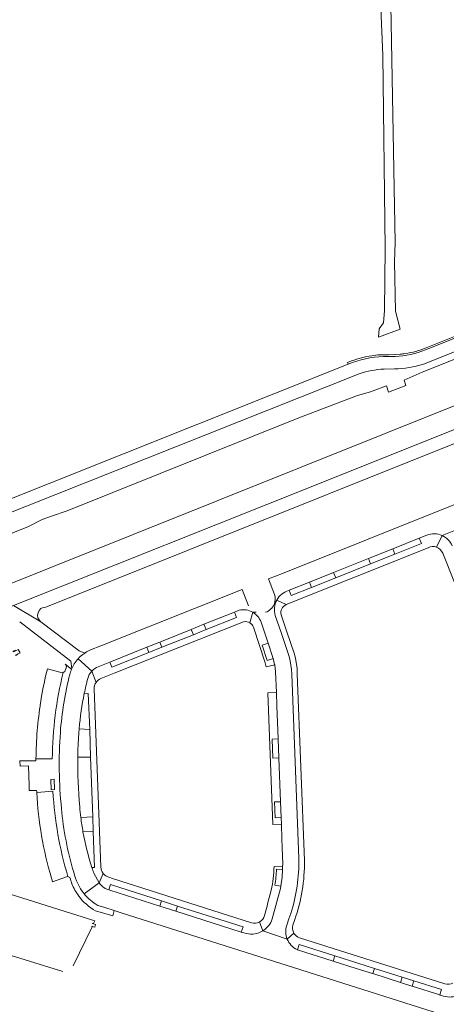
# Model space of a CAD drawing. Header units: metres. Extents: x 166325 to 190320, y 381923 to 404576.
# Tile 75 of 256: x 170788 to 170906, y 385986 to 386258. Entities that reach past the tile are written whole.
import ezdxf

# ---------------------------------------------------------------- set-up
doc = ezdxf.new("R2010")
doc.units = ezdxf.units.M
for name, color, linetype, lineweight in [('B-WE-OG-WATER_MEER-GV', 8, 'Continuous', 18), ('B-WE-VH-VERHARDING_ASFALT-GV', 8, 'Continuous', 18), ('B-WE-VH-VERHARDING_BETONSTRAATSTEEN-GV', 8, 'Continuous', 18), ('B-WE-VH-VERHARDING_FUNDERING_ZAND-GV', 8, 'Continuous', 18), ('B-WE-VH-VERHARDING_HALFVERHARDING-GV', 8, 'Continuous', 18)]:
    doc.layers.add(name, color=color, linetype=linetype, lineweight=lineweight)

msp = doc.modelspace()

# ---------------------------------------------------------------- linework, layer by layer
at = {"layer": 'B-WE-OG-WATER_MEER-GV', "flags": 128}
for points in [[(170787.186, 386082.513), (170786.558, 386082.17), (170786.464, 386082.279), (170787.139, 386082.614), (170787.752, 386082.918), (170787.272, 386083.822), (170786.572, 386083.513), (170785.854, 386083.196), (170785.836, 386083.348), (170786.477, 386083.629)], [(170802.491, 385996.335), (170807.671, 386007.133), (170807.579, 386007.16), (170807.594, 386007.265), (170807.717, 386007.228), (170808.435, 386007.015), (170808.651, 386007.755), (170808.054, 386007.931), (170807.785, 386008.011), (170807.849, 386008.118), (170808.104, 386008.035), (170808.46, 386008.777), (170736.262, 386031.471)], [(170759.306, 386007.206), (170799.552, 385994.722)]]:
    msp.add_lwpolyline(points, dxfattribs=at)
at = {"layer": 'B-WE-VH-VERHARDING_ASFALT-GV', "flags": 128}
for points in [[(171030.882, 386219.037), (171027.532, 386217.696), (171014.751, 386212.597), (170899.955, 386166.713)], [(170899.386, 386162.774), (171016.058, 386209.228), (171029.116, 386214.431), (171034.389, 386216.646)], [(170951.066, 386158.111), (170969.099, 386165.327), (170967.741, 386168.634), (170870.184, 386129.617), (170785.923, 386095.988), (170793.496, 386091.496)], [(170879.768, 386163.213), (170878.565, 386162.749), (170754.106, 386113.196), (170660.325, 386075.846), (170645.281, 386069.858), (170643.654, 386069.089), (170642.783, 386068.548), (170641.508, 386067.654), (170640.118, 386066.691), (170639.016, 386066.248), (170634.061, 386064.298), (170632.892, 386066.265), (170631.821, 386065.832), (170631.227, 386065.559), (170631.238, 386065.543), (170631.249, 386065.528)], [(170655.211, 386069.812), (170755.628, 386110.007), (170881.659, 386160.133)], [(170888.518, 386161.45), (170891.441, 386161.486)], [(170794.853, 386095.602), (170951.066, 386158.111)], [(170805.088, 386082.437), (170805.65, 386082.846), (170804.112, 386083.44), (170793.496, 386091.496), (170785.923, 386095.988), (170675.518, 386051.689)], [(170787.734, 386091.48), (170801.777, 386080.629), (170802.12, 386078.623), (170802.761, 386079.855)]]:
    msp.add_lwpolyline(points, dxfattribs=at)
at = {"layer": 'B-WE-VH-VERHARDING_ASFALT-GV'}
for points in [[(170891.441, 386161.486, 0.0667331), (170899.386, 386162.774)], [(170881.659, 386160.133, -0.0681391), (170888.518, 386161.45)], [(170793.496, 386091.496, -0.7064721), (170794.853, 386095.602)]]:
    msp.add_lwpolyline(points, format="xyb", dxfattribs=at)
at = {"layer": 'B-WE-VH-VERHARDING_BETONSTRAATSTEEN-GV', "flags": 128}
for points in [[(171030.706, 386219.527), (171027.319, 386218.165), (171025.325, 386217.351), (171014.599, 386213.052), (170914.003, 386172.822), (170901.585, 386167.856), (170900.164, 386167.288)], [(170892.932, 386165.56), (170891.633, 386165.468), (170889.755, 386165.416), (170888.742, 386165.394), (170886.765, 386165.35), (170885.126, 386165.109)], [(170889.578, 386164.95), (170891.62, 386164.937)], [(170879.545, 386163.679), (170878.402, 386163.216), (170878.565, 386162.749), (170879.768, 386163.213)], [(170956.857, 386136.188), (170956.964, 386137.247), (170954.813, 386142.683), (170860.398, 386104.911), (170856.539, 386103.37), (170858.202, 386099.103)], [(170911.97, 386118.301), (170904.566, 386115.386)], [(170900.366, 386115.498), (170898.192, 386114.627), (170898.831, 386113.161), (170891.477, 386110.214), (170884.786, 386107.533), (170875.119, 386103.659), (170868.424, 386100.976), (170862.84, 386098.739), (170862.271, 386100.222), (170862.084, 386100.147)], [(170862.084, 386100.147), (170862.271, 386100.222), (170867.833, 386102.453), (170874.552, 386105.147), (170884.208, 386109.019), (170890.916, 386111.709), (170898.192, 386114.627), (170900.366, 386115.498)], [(170904.566, 386115.386), (170903.04, 386112.172)], [(170858.802, 386097.48), (170861.39, 386096.257), (170900.683, 386112.009)], [(170904.738, 386110.53), (170911.014, 386094.698), (170911.691, 386092.224), (170912.172, 386088.77), (170913.992, 386039.861), (170914.048, 386038.361), (170914.772, 386018.91)], [(170851.034, 386095.91), (170849.21, 386100.444), (170810.158, 386084.851), (170807.297, 386083.75), (170806.151, 386083.164), (170805.821, 386082.955), (170805.65, 386082.846), (170805.088, 386082.437)], [(170858.802, 386097.48), (170858.059, 386096.317)], [(170861.39, 386096.257), (170858.802, 386097.48)], [(170848.384, 386094.706), (170847.083, 386094.185), (170847.702, 386092.708), (170839.238, 386089.339), (170835.72, 386087.939), (170826.962, 386084.452), (170823.443, 386083.051), (170813.206, 386078.976), (170812.647, 386080.377), (170809.357, 386079.057)], [(170835.128, 386089.392), (170838.664, 386090.81), (170847.083, 386094.185), (170848.384, 386094.706)], [(170852.158, 386094.179), (170851.393, 386091.187)], [(170852.158, 386094.179), (170853.082, 386094.141)], [(170810.135, 386075.805), (170813.849, 386077.3), (170849.572, 386091.54)], [(170852.369, 386090.018), (170855.616, 386080.177), (170855.888, 386079.038), (170858.248, 386079.631), (170858.231, 386079.728), (170857.777, 386081.361), (170856.174, 386080.824), (170854.794, 386085.016), (170856.396, 386085.557), (170854.459, 386091.447)], [(170854.459, 386091.447), (170856.396, 386085.557), (170857.777, 386081.361), (170858.231, 386079.728), (170858.248, 386079.631), (170858.501, 386077.682), (170858.721, 386071.971), (170858.865, 386068.295), (170859.204, 386059.135), (170859.4, 386053.868), (170859.85, 386041.733), (170860.013, 386037.341), (170860.08, 386035.533), (170860.232, 386031.429), (170860.319, 386029.089), (170860.489, 386024.499), (170860.445, 386023.725), (170860.402, 386022.963), (170860.284, 386020.853), (170859.929, 386018.344), (170859.834, 386017.67), (170857.563, 386009.315)], [(170858.408, 386093.271), (170859.99, 386088.537), (170862.229, 386081.93), (170862.526, 386080.7), (170862.748, 386079.491), (170862.89, 386078.285), (170862.965, 386077.012), (170864.9, 386026.04)], [(170866.448, 386025.463), (170864.505, 386077.067), (170864.445, 386078.648), (170864.183, 386080.257), (170863.983, 386081.482), (170863.62, 386082.839), (170861.711, 386088.5), (170860.041, 386093.452)], [(170809.357, 386079.057), (170812.647, 386080.377), (170822.865, 386084.474), (170826.41, 386085.896), (170835.128, 386089.392)], [(170803.843, 386081.28), (170807.609, 386077.848)], [(170799.671, 386077.485), (170799.452, 386077.368), (170795.326, 386078.501)], [(170800.56, 386078.814), (170800.116, 386077.723), (170799.671, 386077.485)], [(170802.011, 386078.415), (170800.254, 386079.824)], [(170802.761, 386079.855), (170802.12, 386078.623), (170802.011, 386078.415)], [(170808.818, 386074.725), (170807.609, 386077.848)], [(170810.087, 386023.632), (170808.267, 386072.937)], [(170805.548, 386071.718), (170806.62, 386071.696), (170807.025, 386061.665), (170807.263, 386054.021), (170807.879, 386037.506), (170808.026, 386033.464), (170808.396, 386023.538), (170807.664, 386023.491)], [(170803.731, 386054.073), (170807.263, 386054.021), (170807.025, 386061.665)], [(170807.025, 386061.665), (170804.106, 386061.925)], [(170796.678, 386053.602), (170792.155, 386053.633), (170792.152, 386053.316), (170792.15, 386052.998), (170787.692, 386053.021), (170787.746, 386051.539), (170790.067, 386051.617), (170790.276, 386046.167), (170790.291, 386044.848), (170792.349, 386044.864), (170792.364, 386044.573), (170792.379, 386044.282), (170796.872, 386044.613)], [(170792.155, 386053.633), (170796.678, 386053.602)], [(170796.872, 386044.613), (170792.379, 386044.282)], [(170807.879, 386037.506), (170804.574, 386037.402)], [(170805.178, 386033.357), (170808.026, 386033.464), (170807.879, 386037.506)], [(170858.747, 386023.05), (170860.402, 386022.963), (170860.445, 386023.725), (170858.069, 386023.813)], [(170858.299, 386018.611), (170859.929, 386018.344), (170860.284, 386020.853), (170860.402, 386022.963)], [(170860.402, 386022.963), (170858.747, 386023.05)], [(170796.755, 386019.576), (170800.639, 386020.982), (170800.897, 386021.076), (170801.003, 386021.028)], [(170801.003, 386021.028), (170801.556, 386020.779)], [(170805.489, 386016.27), (170809.641, 386019.281), (170808.195, 386021.933)], [(170808.195, 386021.933), (170809.641, 386019.281), (170810.777, 386021.885)], [(170810.777, 386021.885), (170809.641, 386019.281)], [(170813.379, 386020.502), (170812.312, 386020.81)], [(170851.775, 386008.249), (170813.379, 386020.502)], [(170809.641, 386019.281), (170805.489, 386016.27)], [(170811.956, 386017.448), (170812.333, 386017.336), (170812.76, 386018.789), (170826.909, 386014.279), (170831.37, 386012.857), (170849.471, 386007.087), (170849, 386005.671), (170850.413, 386005.223)], [(170850.413, 386005.223), (170849, 386005.671), (170830.915, 386011.408), (170826.463, 386012.834), (170812.608, 386017.216), (170812.333, 386017.336), (170811.956, 386017.448)], [(170857.563, 386009.315), (170859.834, 386017.67), (170859.929, 386018.344)], [(170859.929, 386018.344), (170858.299, 386018.611)], [(170857.281, 386017.249), (170856.289, 386013.444), (170856.137, 386012.863), (170855.463, 386010.28)], [(170808.662, 386011.546), (170813.405, 386010.136), (170813.824, 386011.595), (170810.945, 386012.507), (170809.307, 386013.013)], [(170809.307, 386013.013), (170810.945, 386012.507), (170813.824, 386011.595), (170815.747, 386010.985), (170959.408, 385965.449), (170960.636, 385965.06), (170965.958, 385963.372)], [(170861.574, 386007.539), (170862.188, 386009.326), (170862.705, 386010.83)], [(170854.055, 386008.472), (170854.944, 386005.993)], [(170863.294, 386007.592), (170863.792, 386009.108)], [(170854.944, 386005.993), (170861.717, 386003.666)], [(170861.717, 386003.666), (170863.538, 386005.388)], [(170905.37, 385991.341), (170865.06, 386004.093)], [(170864.459, 386000.803), (170864.555, 386000.773), (170865.02, 386002.225), (170874.902, 385999.098), (170881.229, 385997.096), (170885.885, 385995.623), (170893.531, 385993.203), (170896.784, 385992.174), (170904.422, 385989.757), (170903.921, 385988.273), (170904.016, 385988.244), (170904.99, 385987.934)], [(170885.415, 385994.149), (170885.319, 385994.18), (170880.803, 385995.614), (170874.435, 385997.636), (170864.555, 386000.773), (170864.459, 386000.803)], [(170904.99, 385987.934), (170904.016, 385988.244), (170903.921, 385988.273), (170896.32, 385990.687), (170896.225, 385990.717), (170893.034, 385991.73), (170885.415, 385994.149)]]:
    msp.add_lwpolyline(points, dxfattribs=at)
at = {"layer": 'B-WE-VH-VERHARDING_BETONSTRAATSTEEN-GV'}
for points in [[(170900.164, 386167.288, -0.0623367), (170894.374, 386165.735)], [(170885.126, 386165.109, 0.0561798), (170879.545, 386163.679)], [(170879.768, 386163.213, -0.0896567), (170889.578, 386164.95)], [(170891.62, 386164.937, 0.0793628), (170899.955, 386166.713)], [(170894.374, 386165.735, -0.020815), (170892.932, 386165.56)], [(170900.366, 386115.498, -0.1990458), (170904.566, 386115.386)], [(170904.566, 386115.386, -0.1918368), (170907.395, 386112.481)], [(170900.683, 386112.009, -0.2125686), (170903.04, 386112.172)], [(170903.04, 386112.172, -0.2119767), (170904.738, 386110.53)], [(170858.202, 386099.103, -0.1798329), (170858.059, 386096.317)], [(170858.802, 386097.48, -0.2015301), (170862.084, 386100.147)], [(170858.802, 386097.48, 0.2014646), (170858.408, 386093.271)], [(170852.158, 386094.179, 0.1916117), (170848.384, 386094.706)], [(170854.459, 386091.447, 0.1790158), (170852.158, 386094.179)], [(170858.059, 386096.317, -0.2072617), (170855.735, 386094.13)], [(170860.041, 386093.452, -0.3802317), (170861.39, 386096.257)], [(170849.572, 386091.54, -0.1905274), (170851.393, 386091.187)], [(170851.393, 386091.187, -0.1542798), (170852.369, 386090.018)], [(170803.843, 386081.28, 0.0450491), (170802.761, 386079.855)], [(170805.088, 386082.437, 0.0424686), (170803.843, 386081.28)], [(170795.326, 386078.501, 0.0193569), (170793.634, 386070.348)], [(170799.671, 386077.485, 0.0572328), (170796.678, 386053.602)], [(170800.254, 386079.824, -0.2926086), (170800.56, 386078.814)], [(170801.525, 386076.966, -0.0374519), (170802.011, 386078.415)], [(170807.609, 386077.848, 0.1230046), (170806.496, 386075.807)], [(170809.357, 386079.057, 0.1126321), (170807.609, 386077.848)], [(170801.525, 386076.966, 0.0439886), (170798.913, 386060.879)], [(170805.548, 386071.718, -0.0121961), (170806.496, 386075.807)], [(170808.267, 386072.937, -0.1547074), (170808.818, 386074.725)], [(170808.818, 386074.725, -0.139753), (170810.135, 386075.805)], [(170793.443, 386069.166, 0.0360386), (170792.155, 386053.633)], [(170793.634, 386070.348, 0.0024735), (170793.443, 386069.166)], [(170804.106, 386061.925, -0.0285442), (170805.548, 386071.718)], [(170804.106, 386061.925, 0.0045652), (170803.983, 386060.384)], [(170798.913, 386060.879, 0.0427721), (170799.224, 386039.859)], [(170803.983, 386060.384, 0.0126751), (170803.731, 386054.073)], [(170804.28, 386040.347, -0.0273414), (170803.731, 386054.073)], [(170796.872, 386044.613, 0.0594051), (170801.003, 386021.028)], [(170792.379, 386044.282, 0.0587769), (170796.468, 386020.53)], [(170802.628, 386022.193, -0.0511143), (170799.224, 386039.859)], [(170804.574, 386037.402, -0.0101869), (170804.28, 386040.347)], [(170805.178, 386033.357, -0.0138673), (170804.574, 386037.402)], [(170807.664, 386023.491, -0.0351645), (170805.178, 386033.357)], [(170864.9, 386026.04, -0.0852126), (170862.705, 386010.83)], [(170808.195, 386021.933, -0.0059594), (170807.664, 386023.491)], [(170810.777, 386021.885, -0.1469066), (170810.087, 386023.632)], [(170858.069, 386023.813, -0.0450363), (170857.281, 386017.249)], [(170858.747, 386023.05, -0.0320042), (170858.299, 386018.611)], [(170863.792, 386009.108, 0.0920861), (170866.448, 386025.463)], [(170796.468, 386020.53, 0.0028837), (170796.755, 386019.576)], [(170801.556, 386020.779, 0.0642551), (170802.928, 386017.292)], [(170802.628, 386022.193, 0.1183783), (170805.489, 386016.27)], [(170812.312, 386020.81, -0.1464043), (170810.777, 386021.885)], [(170809.641, 386019.281, 0.1644395), (170811.956, 386017.448)], [(170802.928, 386017.292, 0.0338403), (170803.99, 386015.636)], [(170803.99, 386015.636, 0.1075054), (170808.662, 386011.546)], [(170809.307, 386013.013, -0.0897599), (170805.489, 386016.27)], [(170855.463, 386010.28, -0.2058329), (170854.055, 386008.472)], [(170857.563, 386009.315, -0.1772507), (170854.944, 386005.993)], [(170854.055, 386008.472, -0.2057072), (170851.775, 386008.249)], [(170861.574, 386007.539, 0.1815039), (170861.717, 386003.666)], [(170863.538, 386005.388, -0.2014939), (170863.294, 386007.592)], [(170854.944, 386005.993, -0.1937686), (170850.413, 386005.223)], [(170865.06, 386004.093, -0.1806882), (170863.538, 386005.388)], [(170861.717, 386003.666, 0.1857291), (170864.459, 386000.803)], [(170907.575, 385991.5, -0.1900483), (170905.37, 385991.341)], [(170904.99, 385987.934, 0.199312), (170909.179, 385988.295)]]:
    msp.add_lwpolyline(points, format="xyb", dxfattribs=at)
at = {"layer": 'B-WE-VH-VERHARDING_BETONSTRAATSTEEN-GV', "flags": 128}
for points in [[(170891.477, 386110.214), (170890.916, 386111.709), (170884.208, 386109.019), (170884.786, 386107.533)], [(170875.119, 386103.659), (170874.552, 386105.147), (170867.833, 386102.453), (170868.424, 386100.976)], [(170838.664, 386090.81), (170835.128, 386089.392), (170835.72, 386087.939), (170839.238, 386089.339)], [(170826.41, 386085.896), (170822.865, 386084.474), (170823.443, 386083.051), (170826.962, 386084.452)], [(170856.396, 386085.557), (170854.794, 386085.016), (170856.174, 386080.824), (170857.777, 386081.361)], [(170859.4, 386053.868), (170857.716, 386053.801), (170857.513, 386059.06), (170859.204, 386059.135), (170858.865, 386068.295), (170858.721, 386071.971), (170856.303, 386071.864), (170857.705, 386035.403), (170860.08, 386035.533), (170860.013, 386037.341), (170858.352, 386037.253), (170858.184, 386041.675), (170859.85, 386041.733)], [(170859.204, 386059.135), (170857.513, 386059.06), (170857.716, 386053.801), (170859.4, 386053.868)], [(170797.27, 386045.06), (170796.37, 386045.019), (170796.255, 386047.915), (170797.157, 386047.961)], [(170859.85, 386041.733), (170858.184, 386041.675), (170858.352, 386037.253), (170860.013, 386037.341)], [(170831.37, 386012.857), (170826.909, 386014.279), (170826.463, 386012.834), (170830.915, 386011.408)], [(170881.229, 385997.096), (170874.902, 385999.098), (170874.435, 385997.636), (170880.803, 385995.614), (170885.319, 385994.18), (170885.415, 385994.149), (170885.885, 385995.623)], [(170896.784, 385992.174), (170893.531, 385993.203), (170893.034, 385991.73), (170896.225, 385990.717), (170896.32, 385990.687)]]:
    msp.add_lwpolyline(points, close=True, dxfattribs=at)
at = {"layer": 'B-WE-VH-VERHARDING_FUNDERING_ZAND-GV', "flags": 128}
msp.add_lwpolyline([(170887.157, 386272.362), (170888.151, 386248.291), (170888.775, 386194.839), (170888.614, 386177.644), (170888.311, 386174.212), (170887.13, 386172.592), (170887.013, 386170.227), (170892.977, 386172.508), (170891.664, 386177.463), (170891.404, 386191.114), (170891.541, 386196.483), (170890.311, 386267.28)], dxfattribs=at)
at = {"layer": 'B-WE-VH-VERHARDING_HALFVERHARDING-GV', "flags": 128}
for points in [[(170642.521, 386049.454), (170643.45, 386048.273), (170643.797, 386048.412), (170649.308, 386050.608), (170649.418, 386050.372), (170649.239, 386050.296), (170649.722, 386049.115), (170649.819, 386049.154), (170666.287, 386055.754), (170666.399, 386055.475), (170665.733, 386055.208), (170666.071, 386054.363), (170667.281, 386054.85), (170668.49, 386055.337), (170702.265, 386068.945), (170912.054, 386152.966), (170913.365, 386153.489), (170957.208, 386170.977), (171060.192, 386212.287), (171163.162, 386253.452)], [(170922.676, 386170.004), (170899.062, 386160.547), (170894.036, 386158.368), (170894.579, 386156.885), (170889.726, 386155.019), (170889.145, 386156.795), (170884.716, 386155.164), (170881.165, 386154.145), (170864.946, 386147.925), (170800.838, 386122.245), (170796.437, 386120.781), (170793.863, 386119.778), (170790.07, 386117.879), (170747.389, 386100.606)]]:
    msp.add_lwpolyline(points, dxfattribs=at)

doc.saveas('drawing.dxf')
